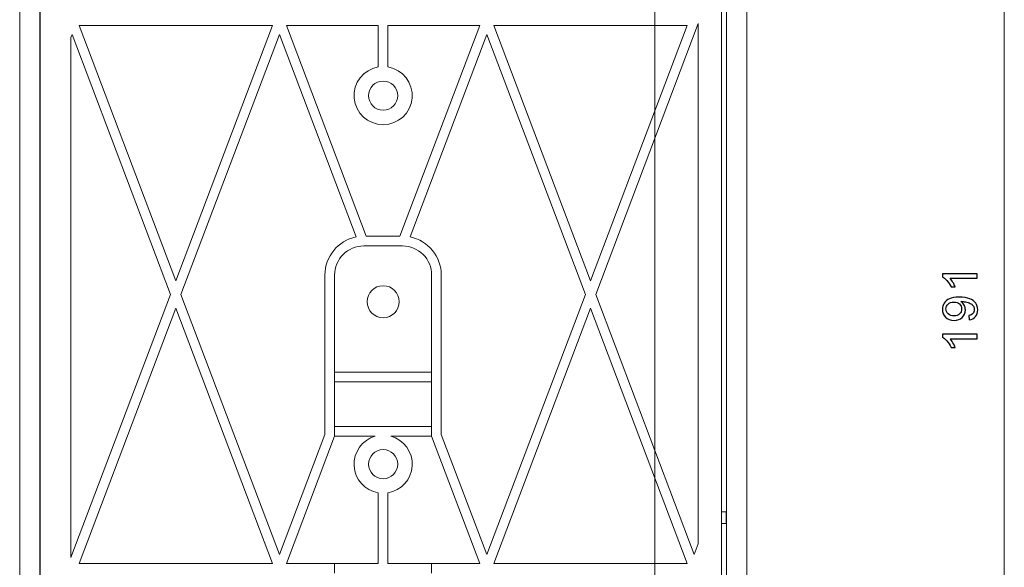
# Model space of a CAD drawing. Header units: millimetres. Extents: x -420 to 420, y -297 to 297.
# Tile 124 of 202: x 88 to 190, y -94 to -37. Entities that reach past the tile are written whole.
import ezdxf

# ---------------------------------------------------------------- set-up
doc = ezdxf.new("R2010")
doc.units = ezdxf.units.MM
doc.header["$MEASUREMENT"] = 0
doc.layers.add('layer 1', color=7, linetype='Continuous')

msp = doc.modelspace()

# ---------------------------------------------------------------- linework, layer by layer
at = {"layer": 'layer 1', "lineweight": 9}
for points in [[(153.5374, -160.0535), (153.5374, -160.0535), (153.5374, 52.7115), (153.5374, 52.7115)], [(88.0361, -163.5536), (88.0361, -163.5536), (88.0361, 33.4501), (88.0361, 33.4501)], [(163.0376, -163.5536), (163.0376, -163.5536), (163.0376, 33.4501), (163.0376, 33.4501)], [(160.4175, -162.0536), (160.4175, -162.0536), (160.4175, 31.9501), (160.4175, 31.9501)], [(189.5775, -161.0536), (189.5775, -161.0536), (189.5775, 29.9501), (189.5775, 29.9501)], [(90.1162, 25.15), (90.1162, 25.15), (90.1162, -162.0536), (90.1162, -162.0536)], [(90.1362, -117.5527), (90.1362, -117.5527), (90.1362, -12.5507), (90.1362, -12.5507)], [(160.9375, -117.5527), (160.9375, -117.5527), (160.9375, -12.5507), (160.9375, -12.5507)], [(104.1295, -64.1403), (104.1295, -64.1403), (94.1599, -37.823), (94.1599, -37.823)], [(94.1599, -37.823), (94.1599, -37.823), (114.099, -37.823), (114.099, -37.823)], [(114.099, -37.823), (114.099, -37.823), (104.1295, -64.1403), (104.1295, -64.1403)], [(115.5473, -37.823), (115.5473, -37.823), (125.0168, -37.823), (125.0168, -37.823)], [(123.7786, -59.5516), (123.7786, -59.5516), (115.5473, -37.823), (115.5473, -37.823)], [(125.0168, -37.823), (125.0168, -37.823), (125.0168, -42.0931), (125.0168, -42.0931)], [(126.0169, -37.823), (126.0169, -37.823), (135.4864, -37.823), (135.4864, -37.823)], [(126.0169, -37.823), (126.0169, -37.823), (126.0169, -42.0931), (126.0169, -42.0931)], [(127.2551, -59.5516), (127.2551, -59.5516), (135.4864, -37.823), (135.4864, -37.823)], [(136.9347, -37.823), (136.9347, -37.823), (146.9043, -64.1403), (146.9043, -64.1403)], [(136.9347, -37.823), (136.9347, -37.823), (156.8738, -37.823), (156.8738, -37.823)], [(156.8738, -37.823), (156.8738, -37.823), (146.9043, -64.1403), (146.9043, -64.1403)], [(158.0175, -37.627), (158.0175, -37.627), (147.4389, -65.5517), (147.4389, -65.5517)], [(158.0175, -91.2614), (158.0175, -91.2614), (158.0175, -37.627), (158.0175, -37.627)], [(93.3162, -39.05), (93.3162, -39.05), (93.4359, -38.7344), (93.4359, -38.7344)], [(93.3162, -39.05), (93.3162, -39.05), (93.3162, -92.6845), (93.3162, -92.6845)], [(103.5948, -65.5517), (103.5948, -65.5517), (93.4359, -38.7344), (93.4359, -38.7344)], [(104.6641, -65.5517), (104.6641, -65.5517), (114.8233, -38.7344), (114.8233, -38.7344)], [(122.7382, -59.628), (122.7382, -59.628), (114.8233, -38.7344), (114.8233, -38.7344)], [(128.2955, -59.628), (128.2955, -59.628), (136.2105, -38.7344), (136.2105, -38.7344)], [(136.2105, -38.7344), (136.2105, -38.7344), (146.3697, -65.5517), (146.3697, -65.5517)], [(122.7382, -59.628), (120.8658, -59.9996), (119.5167, -61.6427), (119.5167, -63.5517)], [(123.7786, -59.5516), (123.7786, -59.5516), (127.2551, -59.5516), (127.2551, -59.5516)], [(131.517, -63.5517), (131.517, -61.6427), (130.1679, -59.9996), (128.2955, -59.628)], [(127.5169, -60.5516), (127.5169, -60.5516), (123.5168, -60.5516), (123.5168, -60.5516)], [(119.5167, -79.979), (119.5167, -79.979), (119.5167, -63.5517), (119.5167, -63.5517)], [(120.5168, -63.5517), (120.5168, -63.5517), (120.5168, -80.162), (120.5168, -80.162)], [(130.517, -80.162), (130.517, -80.162), (130.517, -63.5517), (130.517, -63.5517)], [(131.517, -63.5517), (131.517, -63.5517), (131.517, -79.979), (131.517, -79.979)], [(103.5948, -65.5517), (103.5948, -65.5517), (93.3162, -92.6845), (93.3162, -92.6845)], [(114.8233, -92.3688), (114.8233, -92.3688), (104.6641, -65.5517), (104.6641, -65.5517)], [(146.3697, -65.5517), (146.3697, -65.5517), (136.2105, -92.3688), (136.2105, -92.3688)], [(147.4389, -65.5517), (147.4389, -65.5517), (157.5979, -92.3688), (157.5979, -92.3688)], [(94.1599, -93.2803), (94.1599, -93.2803), (104.1295, -66.9632), (104.1295, -66.9632)], [(114.099, -93.2803), (114.099, -93.2803), (104.1295, -66.9632), (104.1295, -66.9632)], [(146.9043, -66.9632), (146.9043, -66.9632), (136.9347, -93.2803), (136.9347, -93.2803)], [(146.9043, -66.9632), (146.9043, -66.9632), (156.8738, -93.2803), (156.8738, -93.2803)], [(130.517, -73.5519), (130.517, -73.5519), (120.5168, -73.5519), (120.5168, -73.5519)], [(120.5168, -74.5519), (120.5168, -74.5519), (130.517, -74.5519), (130.517, -74.5519)], [(130.517, -79.162), (130.517, -79.162), (120.5168, -79.162), (120.5168, -79.162)], [(114.8233, -92.3688), (114.8233, -92.3688), (119.5167, -79.979), (119.5167, -79.979)], [(115.5473, -93.2803), (115.5473, -93.2803), (120.5168, -80.162), (120.5168, -80.162)], [(120.5168, -80.162), (120.5168, -80.162), (124.7112, -80.162), (124.7112, -80.162)], [(126.3225, -80.162), (126.3225, -80.162), (130.517, -80.162), (130.517, -80.162)], [(135.4864, -93.2803), (135.4864, -93.2803), (130.517, -80.162), (130.517, -80.162)], [(136.2105, -92.3688), (136.2105, -92.3688), (131.517, -79.979), (131.517, -79.979)], [(125.0168, -93.2803), (125.0168, -93.2803), (125.0168, -86.0101), (125.0168, -86.0101)], [(126.0169, -93.2803), (126.0169, -93.2803), (126.0169, -86.0101), (126.0169, -86.0101)], [(160.8935, -87.9522), (160.8935, -87.9522), (160.4175, -87.9522), (160.4175, -87.9522)], [(160.8935, -89.1522), (160.8935, -89.1522), (160.8935, -87.9522), (160.8935, -87.9522)], [(160.4175, -89.1522), (160.4175, -89.1522), (160.8935, -89.1522), (160.8935, -89.1522)], [(158.0175, -91.2614), (158.0175, -91.2614), (157.5979, -92.3688), (157.5979, -92.3688)], [(94.1599, -93.2803), (94.1599, -93.2803), (114.099, -93.2803), (114.099, -93.2803)], [(115.5473, -93.2803), (115.5473, -93.2803), (120.5168, -93.2803), (120.5168, -93.2803)], [(120.5168, -93.2803), (120.5168, -93.2803), (120.5168, -94.2803), (120.5168, -94.2803)], [(120.5168, -93.2803), (120.5168, -93.2803), (125.0168, -93.2803), (125.0168, -93.2803)], [(126.0169, -93.2803), (126.0169, -93.2803), (130.517, -93.2803), (130.517, -93.2803)], [(130.517, -94.2803), (130.517, -94.2803), (130.517, -93.2803), (130.517, -93.2803)], [(130.517, -93.2803), (130.517, -93.2803), (135.4864, -93.2803), (135.4864, -93.2803)], [(136.9347, -93.2803), (136.9347, -93.2803), (156.8738, -93.2803), (156.8738, -93.2803)]]:
    msp.add_open_spline(points, degree=3, dxfattribs=at)
for points, knots in [([(125.0168, -42.0931), (123.479, -42.3531), (122.3968, -43.7479), (122.5274, -45.3021), (122.5274, -45.3021), (122.6578, -46.8564), (123.9572, -48.0514), (125.5169, -48.0514), (125.5169, -48.0514), (127.0765, -48.0514), (128.3759, -46.8564), (128.5063, -45.3021), (128.5063, -45.3021), (128.6369, -43.7479), (127.5547, -42.3531), (126.0169, -42.0931)], [0, 0, 0, 0, 0.2, 0.2, 0.2, 0.2, 0.4, 0.4, 0.4, 0.4, 0.6, 0.6, 0.6, 0.6, 1, 1, 1, 1]), ([(127.0169, -45.0513), (127.0169, -44.2229), (126.3453, -43.5513), (125.5169, -43.5513), (125.5169, -43.5513), (124.6884, -43.5513), (124.0168, -44.2227), (124.0168, -45.0513), (124.0168, -45.0513), (124.0168, -45.8798), (124.6884, -46.5514), (125.5169, -46.5514), (125.5169, -46.5514), (126.3453, -46.5514), (127.0169, -45.8798), (127.0169, -45.0513)], [0, 0, 0, 0, 0.2, 0.2, 0.2, 0.2, 0.4, 0.4, 0.4, 0.4, 0.6, 0.6, 0.6, 0.6, 1, 1, 1, 1]), ([(123.5168, -60.5516), (122.7212, -60.5516), (121.958, -60.8676), (121.3954, -61.4303), (121.3954, -61.4303), (120.8328, -61.9929), (120.5168, -62.7559), (120.5168, -63.5517)], [0, 0, 0, 0, 0.33333333, 0.33333333, 0.33333333, 0.33333333, 1, 1, 1, 1]), ([(130.517, -63.5517), (130.517, -62.7559), (130.2009, -61.9929), (129.6383, -61.4303), (129.6383, -61.4303), (129.0757, -60.8676), (128.3125, -60.5516), (127.5169, -60.5516)], [0, 0, 0, 0, 0.33333333, 0.33333333, 0.33333333, 0.33333333, 1, 1, 1, 1]), ([(127.1669, -66.3017), (127.1669, -65.3903), (126.4281, -64.6517), (125.5169, -64.6517), (125.5169, -64.6517), (124.6056, -64.6517), (123.8668, -65.3903), (123.8668, -66.3017), (123.8668, -66.3017), (123.8668, -67.213), (124.6056, -67.9518), (125.5169, -67.9518), (125.5169, -67.9518), (126.4281, -67.9518), (127.1669, -67.213), (127.1669, -66.3017)], [0, 0, 0, 0, 0.2, 0.2, 0.2, 0.2, 0.4, 0.4, 0.4, 0.4, 0.6, 0.6, 0.6, 0.6, 1, 1, 1, 1]), ([(124.7112, -80.162), (123.3578, -80.5394), (122.4476, -81.8054), (122.5208, -83.2085), (122.5208, -83.2085), (122.5942, -84.6117), (123.6314, -85.7759), (125.0168, -86.0101)], [0, 0, 0, 0, 0.33333333, 0.33333333, 0.33333333, 0.33333333, 1, 1, 1, 1]), ([(126.0169, -86.0101), (127.4023, -85.7759), (128.4395, -84.6117), (128.5129, -83.2085), (128.5129, -83.2085), (128.5861, -81.8054), (127.6759, -80.5394), (126.3225, -80.162)], [0, 0, 0, 0, 0.33333333, 0.33333333, 0.33333333, 0.33333333, 1, 1, 1, 1]), ([(127.0169, -83.0521), (127.0169, -82.2237), (126.3453, -81.552), (125.5169, -81.552), (125.5169, -81.552), (124.6884, -81.552), (124.0168, -82.2235), (124.0168, -83.0521), (124.0168, -83.0521), (124.0168, -83.8805), (124.6884, -84.5521), (125.5169, -84.5521), (125.5169, -84.5521), (126.3453, -84.5521), (127.0169, -83.8805), (127.0169, -83.0521)], [0, 0, 0, 0, 0.2, 0.2, 0.2, 0.2, 0.4, 0.4, 0.4, 0.4, 0.6, 0.6, 0.6, 0.6, 1, 1, 1, 1])]:
    msp.add_open_spline(points, degree=3, knots=knots, dxfattribs=at)
at = {"layer": 'layer 1'}
for points, knots in [([(186.7791, -63.4371), (186.7791, -63.4371), (186.7791, -63.8849), (186.7791, -63.8849), (186.7791, -63.8849), (186.7791, -63.8849), (183.9819, -63.8849), (183.9819, -63.8849), (183.9819, -63.8849), (184.0834, -63.9926), (184.1841, -64.1342), (184.2848, -64.309), (184.2848, -64.309), (184.3854, -64.4837), (184.4611, -64.6414), (184.5111, -64.7805), (184.5111, -64.7805), (184.5111, -64.7805), (184.0867, -64.7805), (184.0867, -64.7805), (184.0867, -64.7805), (183.9719, -64.5303), (183.8322, -64.3115), (183.6674, -64.1241), (183.6674, -64.1241), (183.5035, -63.9366), (183.3446, -63.8035), (183.1899, -63.7255), (183.1899, -63.7255), (183.1899, -63.7255), (183.1899, -63.4371), (183.1899, -63.4371), (183.1899, -63.4371), (183.1899, -63.4371), (186.7791, -63.4371), (186.7791, -63.4371)], [0, 0, 0, 0, 0.1, 0.1, 0.1, 0.1, 0.2, 0.2, 0.2, 0.2, 0.3, 0.3, 0.3, 0.3, 0.4, 0.4, 0.4, 0.4, 0.5, 0.5, 0.5, 0.5, 0.6, 0.6, 0.6, 0.6, 0.7, 0.7, 0.7, 0.7, 0.8, 0.8, 0.8, 0.8, 1, 1, 1, 1]), ([(185.9504, -68.1631), (185.9504, -68.1631), (185.9155, -67.7357), (185.9155, -67.7357), (185.9155, -67.7357), (186.1135, -67.6992), (186.2566, -67.6297), (186.3456, -67.527), (186.3456, -67.527), (186.4347, -67.4245), (186.4796, -67.293), (186.4796, -67.1318), (186.4796, -67.1318), (186.4796, -66.9944), (186.4488, -66.874), (186.3864, -66.7697), (186.3864, -66.7697), (186.3248, -66.6653), (186.2425, -66.5805), (186.1385, -66.5153), (186.1385, -66.5153), (186.0353, -66.4499), (185.8955, -66.3948), (185.72, -66.3498), (185.72, -66.3498), (185.5444, -66.3049), (185.3655, -66.2829), (185.1833, -66.2829), (185.1833, -66.2829), (185.1642, -66.2829), (185.1342, -66.2837), (185.0951, -66.2854), (185.0951, -66.2854), (185.2349, -66.3745), (185.3489, -66.4966), (185.4354, -66.651), (185.4354, -66.651), (185.5228, -66.8053), (185.566, -66.9732), (185.566, -67.153), (185.566, -67.153), (185.566, -67.4541), (185.4587, -67.7086), (185.2441, -67.9172), (185.2441, -67.9172), (185.0302, -68.125), (184.7474, -68.2293), (184.3963, -68.2293), (184.3963, -68.2293), (184.0335, -68.2293), (183.7423, -68.1207), (183.521, -67.9027), (183.521, -67.9027), (183.3005, -67.6856), (183.1899, -67.4135), (183.1899, -67.0852), (183.1899, -67.0852), (183.1899, -66.8494), (183.2523, -66.6331), (183.3779, -66.4364), (183.3779, -66.4364), (183.5027, -66.2405), (183.6807, -66.092), (183.9129, -65.9903), (183.9129, -65.9903), (184.1442, -65.8885), (184.4795, -65.8376), (184.9179, -65.8376), (184.9179, -65.8376), (185.3747, -65.8376), (185.7383, -65.8877), (186.0087, -65.9886), (186.0087, -65.9886), (186.2799, -66.0895), (186.4854, -66.2405), (186.6268, -66.4398), (186.6268, -66.4398), (186.7683, -66.639), (186.839, -66.8723), (186.839, -67.1403), (186.839, -67.1403), (186.839, -67.4253), (186.7616, -67.6577), (186.606, -67.8383), (186.606, -67.8383), (186.4505, -68.0181), (186.2316, -68.1267), (185.9504, -68.1631)], [0, 0, 0, 0, 0.04347826, 0.04347826, 0.04347826, 0.04347826, 0.08695652, 0.08695652, 0.08695652, 0.08695652, 0.13043478, 0.13043478, 0.13043478, 0.13043478, 0.17391304, 0.17391304, 0.17391304, 0.17391304, 0.2173913, 0.2173913, 0.2173913, 0.2173913, 0.26086957, 0.26086957, 0.26086957, 0.26086957, 0.30434783, 0.30434783, 0.30434783, 0.30434783, 0.34782609, 0.34782609, 0.34782609, 0.34782609, 0.39130435, 0.39130435, 0.39130435, 0.39130435, 0.43478261, 0.43478261, 0.43478261, 0.43478261, 0.47826087, 0.47826087, 0.47826087, 0.47826087, 0.52173913, 0.52173913, 0.52173913, 0.52173913, 0.56521739, 0.56521739, 0.56521739, 0.56521739, 0.60869565, 0.60869565, 0.60869565, 0.60869565, 0.65217391, 0.65217391, 0.65217391, 0.65217391, 0.69565217, 0.69565217, 0.69565217, 0.69565217, 0.73913043, 0.73913043, 0.73913043, 0.73913043, 0.7826087, 0.7826087, 0.7826087, 0.7826087, 0.82608696, 0.82608696, 0.82608696, 0.82608696, 0.86956522, 0.86956522, 0.86956522, 0.86956522, 0.91304348, 0.91304348, 0.91304348, 0.91304348, 1, 1, 1, 1]), ([(184.3738, -66.3363), (184.1225, -66.3363), (183.9228, -66.4042), (183.7756, -66.5399), (183.7756, -66.5399), (183.6283, -66.6747), (183.5543, -66.8392), (183.5543, -67.0326), (183.5543, -67.0326), (183.5543, -67.2327), (183.6333, -67.4058), (183.7922, -67.5517), (183.7922, -67.5517), (183.9511, -67.6984), (184.1575, -67.7714), (184.4104, -67.7714), (184.4104, -67.7714), (184.6375, -67.7714), (184.8222, -67.7017), (184.9637, -67.5635), (184.9637, -67.5635), (185.1059, -67.4245), (185.1767, -67.2514), (185.1767, -67.0454), (185.1767, -67.0454), (185.1767, -66.8384), (185.1059, -66.6688), (184.9637, -66.5356), (184.9637, -66.5356), (184.8222, -66.4024), (184.6251, -66.3363), (184.3738, -66.3363)], [0, 0, 0, 0, 0.11111111, 0.11111111, 0.11111111, 0.11111111, 0.22222222, 0.22222222, 0.22222222, 0.22222222, 0.33333333, 0.33333333, 0.33333333, 0.33333333, 0.44444444, 0.44444444, 0.44444444, 0.44444444, 0.55555556, 0.55555556, 0.55555556, 0.55555556, 0.66666667, 0.66666667, 0.66666667, 0.66666667, 0.77777778, 0.77777778, 0.77777778, 0.77777778, 1, 1, 1, 1]), ([(186.7791, -69.663), (186.7791, -69.663), (186.7791, -70.1108), (186.7791, -70.1108), (186.7791, -70.1108), (186.7791, -70.1108), (183.9819, -70.1108), (183.9819, -70.1108), (183.9819, -70.1108), (184.0834, -70.2184), (184.1841, -70.3601), (184.2848, -70.5349), (184.2848, -70.5349), (184.3854, -70.7096), (184.4611, -70.8673), (184.5111, -71.0064), (184.5111, -71.0064), (184.5111, -71.0064), (184.0867, -71.0064), (184.0867, -71.0064), (184.0867, -71.0064), (183.9719, -70.7562), (183.8322, -70.5374), (183.6674, -70.3499), (183.6674, -70.3499), (183.5035, -70.1625), (183.3446, -70.0294), (183.1899, -69.9514), (183.1899, -69.9514), (183.1899, -69.9514), (183.1899, -69.663), (183.1899, -69.663), (183.1899, -69.663), (183.1899, -69.663), (186.7791, -69.663), (186.7791, -69.663)], [0, 0, 0, 0, 0.1, 0.1, 0.1, 0.1, 0.2, 0.2, 0.2, 0.2, 0.3, 0.3, 0.3, 0.3, 0.4, 0.4, 0.4, 0.4, 0.5, 0.5, 0.5, 0.5, 0.6, 0.6, 0.6, 0.6, 0.7, 0.7, 0.7, 0.7, 0.8, 0.8, 0.8, 0.8, 1, 1, 1, 1])]:
    msp.add_open_spline(points, degree=3, knots=knots, dxfattribs=at)

doc.saveas('drawing.dxf')
